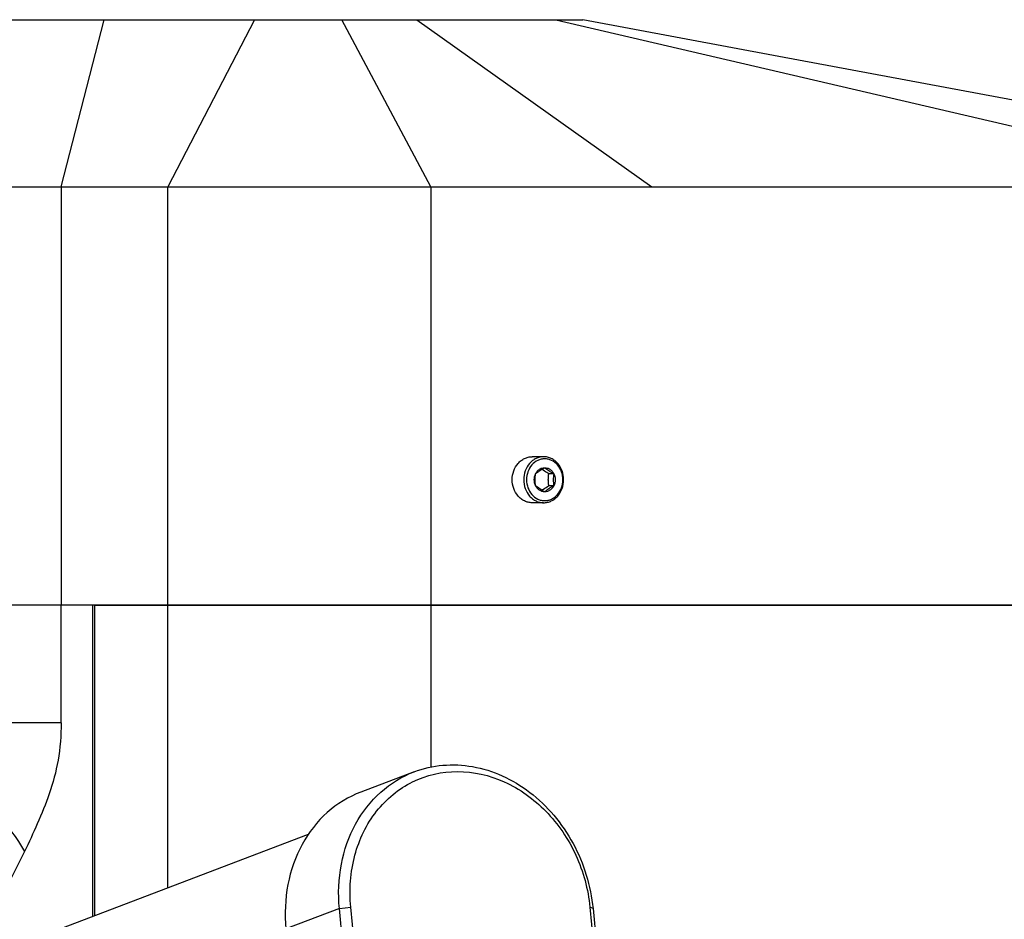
# Model space of a CAD drawing. Header units: millimetres. Extents: x 0 to 2550, y 0 to 1188.
# Tile 90 of 218: x 330 to 353, y 356 to 377. Entities that reach past the tile are written whole.
import ezdxf

# ---------------------------------------------------------------- set-up
doc = ezdxf.new("R2010")
doc.units = ezdxf.units.MM
doc.header["$LTSCALE"] = 46.255
for name, color, linetype in [('A2200203_ABL34', 7, 'CONTINUOUS'), ('FRONT_VIEW_VBL0', 7, 'CONTINUOUS'), ('M2000801_PBL17', 7, 'CONTINUOUS'), ('M2000901_PBL83', 7, 'CONTINUOUS'), ('M2001001_PBL82', 7, 'CONTINUOUS'), ('M2200202_PBL36', 7, 'CONTINUOUS'), ('M2200301_PBL37', 7, 'CONTINUOUS'), ('P9140503_BOLT_PBL105', 7, 'CONTINUOUS')]:
    doc.layers.add(name, color=color, linetype=linetype)

# ---------------------------------------------------------------- blocks, each defined once
blk = doc.blocks.new('M2000801_PBL17', base_point=(324.585, 370.139))
at = {"layer": 'M2000801_PBL17', "color": 7}
for p, q in [((299.291, 377.139), (343.384, 377.139)), ((286.066, 373.139), (364.862, 373.139)), ((362.983, 363.139), (310.817, 363.139))]:
    blk.add_line(p, q, dxfattribs=at)
at = {"layer": 'M2000801_PBL17', "color": 2}
for p, q in [((330.917, 373.139), (331.944, 377.139)), ((335.538, 377.139), (333.467, 373.139)), ((339.75, 373.139), (337.625, 377.139)), ((339.42, 377.139), (345.038, 373.139)), ((342.742, 377.139), (359.862, 373.139)), ((330.917, 373.139), (330.917, 363.139)), ((333.467, 363.139), (333.467, 373.139)), ((339.75, 373.139), (339.75, 363.139))]:
    blk.add_line(p, q, dxfattribs=at)
at = {"layer": 'M2000801_PBL17', "color": 7}
blk.add_lwpolyline([(364.822, 373.146), (358.997, 374.228), (353.334, 375.281), (348.075, 376.26), (343.384, 377.139)], dxfattribs=at)
blk = doc.blocks.new('M2200202_PBL36', base_point=(340.794, 353.921))
at = {"layer": 'M2200202_PBL36', "color": 7}
for p, q in [((339.356, 359.155), (338.078, 358.669)), ((337.82, 353.23), (337.568, 355.883)), ((338.091, 353.268), (337.839, 355.92)), ((343.555, 355.92), (343.807, 353.268)), ((343.63, 355.883), (343.882, 353.23)), ((336.291, 355.398), (336.543, 352.745)), ((336.813, 351.767), (336.031, 351.47)), ((336.678, 351.572), (336.791, 351.688)), ((336.813, 351.767), (337.054, 351.828)), ((336.95, 351.609), (337.175, 349.24)), ((345.489, 349.24), (345.264, 351.609)), ((345.295, 351.688), (345.339, 351.572)), ((336.678, 351.572), (336.146, 351.37)), ((336.678, 351.572), (336.754, 350.779)), ((345.564, 349.202), (345.339, 351.572)), ((336.76, 350.714), (336.903, 349.202)), ((336.387, 349.006), (336.903, 349.202)), ((336.903, 349.202), (337.048, 349.123)), ((337.048, 349.123), (337.175, 349.24)), ((337.095, 349.006), (337.048, 349.123)), ((337.175, 349.24), (345.489, 349.24)), ((345.409, 349.006), (345.535, 349.123)), ((345.535, 349.123), (345.489, 349.24)), ((345.564, 349.202), (345.535, 349.123)), ((336.323, 348.712), (337.095, 349.006)), ((337.095, 349.006), (345.409, 349.006)), ((344.132, 348.521), (345.409, 349.006)), ((344.132, 348.521), (336.251, 348.521))]:
    blk.add_line(p, q, dxfattribs=at)
at = {"layer": 'M2200202_PBL36', "color": 2}
for p, q in [((337.568, 355.883), (336.291, 355.398)), ((337.568, 355.883), (337.839, 355.92)), ((343.63, 355.883), (343.555, 355.92)), ((337.82, 353.23), (338.091, 353.268)), ((343.882, 353.23), (343.807, 353.268)), ((337.82, 353.23), (336.543, 352.745))]:
    blk.add_line(p, q, dxfattribs=at)
at = {"layer": 'M2200202_PBL36', "color": 7}
for centre, radius, start, end in [((339.435, 350.998), 2.733, 163.6563, 165.378), ((339.538, 357.047), 6.022, 242.8521, 244.5405), ((350.14, 359.684), 9.35, 237.8677, 238.7916), ((342.929, 352.602), 2.537, 336.9593, 338.8757)]:
    blk.add_arc(centre, radius, start, end, dxfattribs=at)
for points, knots in [([(337.568, 355.883), (337.534, 356.236), (337.562, 356.941), (337.9, 357.917), (338.508, 358.703), (339.064, 359.044), (339.356, 359.155)], [0, 0, 0, 0, 0.266963, 0.522175, 0.76506, 1, 1, 1, 1]), ([(337.839, 355.92), (337.8, 356.333), (337.858, 357.157), (338.378, 358.246), (339.275, 358.993), (340.406, 359.249), (341.563, 358.977), (342.567, 358.249), (343.286, 357.188), (343.514, 356.347), (343.555, 355.92)], [0, 0, 0, 0, 0.130359, 0.253227, 0.369582, 0.484614, 0.604436, 0.73193, 0.865395, 1, 1, 1, 1]), ([(339.356, 359.155), (339.574, 359.238), (340.041, 359.344), (340.767, 359.308), (341.481, 359.082), (342.143, 358.681), (342.718, 358.127), (343.33, 357.231), (343.578, 356.424), (343.63, 355.883)], [0, 0, 0, 0, 0.113781, 0.229824, 0.349794, 0.47439, 0.603288, 0.735299, 1, 1, 1, 1]), ([(338.078, 358.669), (337.786, 358.558), (337.23, 358.217), (336.622, 357.432), (336.284, 356.455), (336.257, 355.751), (336.291, 355.398)], [0, 0, 0, 0, 0.23494, 0.477825, 0.733037, 1, 1, 1, 1]), ([(336.95, 351.609), (337.122, 351.633), (337.466, 351.757), (337.861, 352.147), (338.087, 352.677), (338.11, 353.07), (338.091, 353.268)], [0, 0, 0, 0, 0.235917, 0.477049, 0.731481, 1, 1, 1, 1]), ([(343.807, 353.268), (343.826, 353.064), (343.93, 352.662), (344.255, 352.143), (344.711, 351.763), (345.08, 351.633), (345.264, 351.609)], [0, 0, 0, 0, 0.259217, 0.517134, 0.765419, 1, 1, 1, 1]), ([(337.054, 351.828), (337.179, 351.876), (337.417, 352.022), (337.678, 352.359), (337.822, 352.777), (337.834, 353.079), (337.82, 353.23)], [0, 0, 0, 0, 0.234941, 0.477828, 0.733031, 1, 1, 1, 1]), ([(343.882, 353.23), (343.899, 353.051), (343.991, 352.696), (344.277, 352.238), (344.68, 351.903), (345.006, 351.788), (345.167, 351.767)], [0, 0, 0, 0, 0.259218, 0.517134, 0.765419, 1, 1, 1, 1]), ([(336.543, 352.745), (336.566, 352.5), (336.519, 352.122), (336.283, 351.704), (336.116, 351.541), (336.024, 351.476)], [0, 0, 0, 0, 0.517571, 0.763243, 1, 1, 1, 1])]:
    blk.add_open_spline(points, degree=3, knots=knots, dxfattribs=at)
blk = doc.blocks.new('M2200301_PBL37', base_point=(332.535, 356.028))
at = {"layer": 'M2200301_PBL37', "color": 7}
blk.add_line((328.239, 354.395), (336.831, 357.66), dxfattribs=at)
blk = doc.blocks.new('A2200203_ABL34', base_point=(333.058, 352.73))
at = {"layer": 'M2200202_PBL36'}
blk.add_blockref('M2200202_PBL36', (340.794, 353.921), dxfattribs=at)
at = {"layer": 'M2200301_PBL37'}
blk.add_blockref('M2200301_PBL37', (332.535, 356.028), dxfattribs=at)
blk = doc.blocks.new('M2001001_PBL82', base_point=(326.268, 358.039))
at = {"layer": 'M2001001_PBL82', "color": 7}
for p, q in [((325.32, 363.139), (325.32, 360.325)), ((331.667, 363.139), (325.32, 363.139)), ((331.667, 363.139), (331.667, 355.698)), ((325.107, 359.297), (322.19, 354.034)), ((321.176, 352.939), (320.87, 352.939))]:
    blk.add_line(p, q, dxfattribs=at)
at = {"layer": 'M2001001_PBL82', "color": 2}
for p, q in [((326.272, 360.325), (326.272, 363.139)), ((330.917, 360.325), (330.917, 363.139)), ((330.917, 360.325), (325.32, 360.325)), ((325.107, 359.297), (326.06, 359.297)), ((330.038, 357.247), (329.184, 355.539))]:
    blk.add_line(p, q, dxfattribs=at)
at = {"layer": 'M2001001_PBL82', "color": 7}
blk.add_open_spline([(325.32, 360.325), (325.32, 360.23), (325.303, 359.88), (325.231, 359.521), (325.107, 359.297)], degree=3, knots=[0, 0, 0, 0, 0.270449, 1, 1, 1, 1], dxfattribs=at)
at = {"layer": 'M2001001_PBL82', "color": 2}
for points, knots in [([(326.06, 359.297), (326.14, 359.441), (326.243, 359.785), (326.272, 360.137), (326.272, 360.325)], [0, 0, 0, 0, 0.467671, 1, 1, 1, 1]), ([(330.917, 360.325), (330.916, 360.026), (330.874, 359.447), (330.654, 358.641), (330.356, 357.922), (330.148, 357.467), (330.038, 357.247)], [0, 0, 0, 0, 0.277907, 0.534825, 0.77223, 1, 1, 1, 1]), ([(323.485, 354.54), (323.664, 354.945), (324.08, 355.741), (324.964, 357.312), (325.62, 358.504), (326.06, 359.297)], [0, 0, 0, 0, 0.245713, 0.497157, 1, 1, 1, 1]), ([(326.06, 359.297), (326.439, 359.297), (327.229, 359.187), (328.68, 358.69), (329.697, 357.922), (330.038, 357.247)], [0, 0, 0, 0, 0.245751, 0.509919, 1, 1, 1, 1])]:
    blk.add_open_spline(points, degree=3, knots=knots, dxfattribs=at)
at = {"layer": 'M2001001_PBL82', "color": 7}
blk.add_open_spline([(321.184, 352.953), (321.138, 352.944), (321.091, 352.939), (321.044, 352.939)], degree=3, dxfattribs=at)
blk = doc.blocks.new('M2000901_PBL83', base_point=(341.948, 351.339))
at = {"layer": 'M2000901_PBL83', "color": 7}
for q in [(331.717, 355.717), (362.517, 363.139)]:
    blk.add_line((331.717, 363.139), q, dxfattribs=at)
at = {"layer": 'M2000901_PBL83', "color": 2}
for p, q in [((333.467, 356.382), (333.467, 363.139)), ((339.75, 363.139), (339.75, 359.269))]:
    blk.add_line(p, q, dxfattribs=at)
blk = doc.blocks.new('P9140503_BOLT_PBL105', base_point=(342.313, 366.139))
at = {"layer": 'P9140503_BOLT_PBL105', "color": 7}
for p, q in [((342.45, 366.689), (342.175, 366.689)), ((342.692, 366.283), (342.573, 366.283)), ((342.692, 365.994), (342.573, 365.994)), ((342.45, 365.589), (342.175, 365.589))]:
    blk.add_line(p, q, dxfattribs=at)
for points, knots in [([(342.175, 365.589), (342.144, 365.589), (342.081, 365.596), (341.991, 365.628), (341.908, 365.679), (341.81, 365.772), (341.723, 365.927), (341.687, 366.139), (341.723, 366.351), (341.81, 366.505), (341.908, 366.598), (341.991, 366.65), (342.081, 366.681), (342.144, 366.689), (342.175, 366.689)], [0, 0, 0, 0, 0.058153, 0.117019, 0.177189, 0.23902, 0.367204, 0.500002, 0.632799, 0.760981, 0.822811, 0.882981, 0.941846, 1, 1, 1, 1]), ([(342.45, 366.689), (342.419, 366.689), (342.356, 366.681), (342.266, 366.65), (342.183, 366.598), (342.085, 366.505), (341.998, 366.351), (341.962, 366.139), (341.998, 365.927), (342.085, 365.772), (342.183, 365.679), (342.266, 365.628), (342.356, 365.596), (342.419, 365.589), (342.45, 365.589)], [0, 0, 0, 0, 0.058153, 0.117019, 0.177189, 0.239019, 0.367202, 0.5, 0.632798, 0.760981, 0.822811, 0.882981, 0.941847, 1, 1, 1, 1]), ([(342.45, 365.589), (342.481, 365.589), (342.544, 365.596), (342.635, 365.628), (342.718, 365.679), (342.815, 365.772), (342.903, 365.927), (342.939, 366.139), (342.903, 366.351), (342.815, 366.505), (342.718, 366.598), (342.635, 366.65), (342.544, 366.681), (342.481, 366.689), (342.45, 366.689)], [0, 0, 0, 0, 0.058153, 0.117019, 0.177189, 0.239019, 0.367202, 0.5, 0.632798, 0.760981, 0.822811, 0.882981, 0.941847, 1, 1, 1, 1]), ([(342.475, 366.639), (342.447, 366.639), (342.39, 366.632), (342.279, 366.593), (342.157, 366.497), (342.064, 366.332), (342.031, 366.139), (342.064, 365.946), (342.157, 365.78), (342.279, 365.684), (342.39, 365.645), (342.447, 365.639), (342.475, 365.639)], [0, 0, 0, 0, 0.058228, 0.11717, 0.238683, 0.367032, 0.500002, 0.63297, 0.761317, 0.88283, 0.941771, 1, 1, 1, 1]), ([(342.475, 365.639), (342.504, 365.639), (342.561, 365.645), (342.671, 365.684), (342.793, 365.78), (342.887, 365.946), (342.919, 366.139), (342.887, 366.332), (342.793, 366.497), (342.671, 366.593), (342.561, 366.632), (342.504, 366.639), (342.475, 366.639)], [0, 0, 0, 0, 0.058228, 0.11717, 0.238683, 0.367032, 0.500002, 0.63297, 0.761317, 0.88283, 0.941771, 1, 1, 1, 1]), ([(342.259, 365.994), (342.237, 366.038), (342.214, 366.139), (342.237, 366.239), (342.259, 366.283)], [0, 0, 0, 0, 0.5, 1, 1, 1, 1]), ([(342.259, 365.994), (342.252, 366.042), (342.243, 366.139), (342.252, 366.235), (342.259, 366.283)], [0, 0, 0, 0, 0.500003, 1, 1, 1, 1]), ([(342.259, 366.283), (342.29, 366.309), (342.36, 366.361), (342.435, 366.405), (342.475, 366.427)], [0, 0, 0, 0, 0.464387, 1, 1, 1, 1]), ([(342.259, 366.283), (342.269, 366.304), (342.296, 366.344), (342.348, 366.391), (342.409, 366.421), (342.453, 366.427), (342.475, 366.427)], [0, 0, 0, 0, 0.262716, 0.515874, 0.76047, 1, 1, 1, 1]), ([(342.573, 366.283), (342.558, 366.291), (342.501, 366.324), (342.446, 366.359), (342.407, 366.388)], [0, 0, 0, 0, 0.263683, 1, 1, 1, 1]), ([(342.475, 366.427), (342.497, 366.427), (342.541, 366.421), (342.603, 366.391), (342.655, 366.344), (342.681, 366.304), (342.692, 366.283)], [0, 0, 0, 0, 0.23953, 0.484126, 0.737284, 1, 1, 1, 1]), ([(342.475, 366.427), (342.506, 366.402), (342.576, 366.35), (342.651, 366.306), (342.692, 366.283)], [0, 0, 0, 0, 0.464387, 1, 1, 1, 1]), ([(342.562, 366.139), (342.562, 366.151), (342.563, 366.199), (342.568, 366.247), (342.573, 366.283)], [0, 0, 0, 0, 0.252714, 1, 1, 1, 1]), ([(342.692, 366.283), (342.685, 366.235), (342.676, 366.139), (342.685, 366.042), (342.692, 365.994)], [0, 0, 0, 0, 0.499997, 1, 1, 1, 1]), ([(342.692, 366.283), (342.714, 366.239), (342.737, 366.139), (342.714, 366.038), (342.692, 365.994)], [0, 0, 0, 0, 0.5, 1, 1, 1, 1]), ([(342.475, 365.85), (342.435, 365.873), (342.36, 365.917), (342.29, 365.969), (342.259, 365.994)], [0, 0, 0, 0, 0.535611, 1, 1, 1, 1]), ([(342.475, 365.85), (342.453, 365.85), (342.409, 365.857), (342.348, 365.886), (342.296, 365.933), (342.269, 365.973), (342.259, 365.994)], [0, 0, 0, 0, 0.23953, 0.484126, 0.737284, 1, 1, 1, 1]), ([(342.407, 365.89), (342.419, 365.899), (342.473, 365.936), (342.529, 365.97), (342.573, 365.994)], [0, 0, 0, 0, 0.232523, 1, 1, 1, 1]), ([(342.692, 365.994), (342.681, 365.973), (342.655, 365.933), (342.603, 365.886), (342.541, 365.857), (342.497, 365.85), (342.475, 365.85)], [0, 0, 0, 0, 0.262716, 0.515874, 0.76047, 1, 1, 1, 1]), ([(342.692, 365.994), (342.651, 365.972), (342.576, 365.928), (342.506, 365.876), (342.475, 365.85)], [0, 0, 0, 0, 0.535611, 1, 1, 1, 1]), ([(342.573, 365.994), (342.571, 366.006), (342.565, 366.054), (342.562, 366.102), (342.562, 366.139)], [0, 0, 0, 0, 0.246816, 1, 1, 1, 1])]:
    blk.add_open_spline(points, degree=3, knots=knots, dxfattribs=at)
blk = doc.blocks.new('FRONT_VIEW_VBL0', base_point=(321.454, 314.428))
at = {"layer": 'A2200203_ABL34'}
blk.add_blockref('A2200203_ABL34', (333.058, 352.73), dxfattribs=at)
at = {"layer": 'M2000801_PBL17'}
blk.add_blockref('M2000801_PBL17', (324.585, 370.139), dxfattribs=at)
at = {"layer": 'M2000901_PBL83'}
blk.add_blockref('M2000901_PBL83', (341.948, 351.339), dxfattribs=at)
at = {"layer": 'M2001001_PBL82'}
blk.add_blockref('M2001001_PBL82', (326.268, 358.039), dxfattribs=at)
at = {"layer": 'P9140503_BOLT_PBL105'}
blk.add_blockref('P9140503_BOLT_PBL105', (342.313, 366.139), dxfattribs=at)

msp = doc.modelspace()

# ---------------------------------------------------------------- block references
at = {"layer": 'FRONT_VIEW_VBL0'}
msp.add_blockref('FRONT_VIEW_VBL0', (321.4543, 314.4281), dxfattribs=at)

doc.saveas('drawing.dxf')
